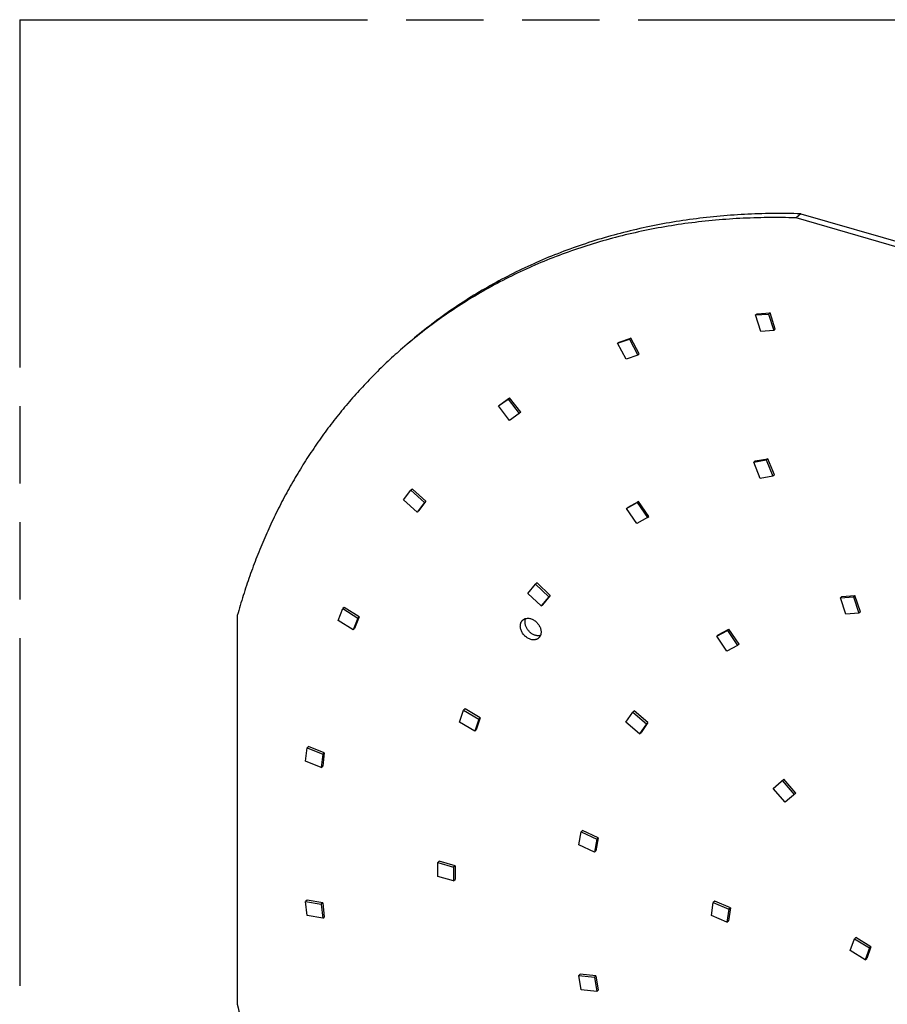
# Model space of a CAD drawing. Header units: millimetres. Extents: x 0 to 210, y 0 to 297.
# Tile 9 of 30: x 50 to 72, y 233 to 258. Entities that reach past the tile are written whole.
import ezdxf

# ---------------------------------------------------------------- set-up
doc = ezdxf.new("R2010")
doc.units = ezdxf.units.MM
doc.header["$LTSCALE"] = 19.36
doc.linetypes.add('PHANTOM', pattern=[0.8, 0.45, -0.05, 0.1, -0.05, 0.1, -0.05])
doc.layers.get('0').update_dxf_attribs({"linetype": 'CONTINUOUS'})
doc.layers.add('DEFAULT_3', color=7, linetype='PHANTOM')

msp = doc.modelspace()

# ---------------------------------------------------------------- linework, layer by layer
at = {"color": 7, "linetype": 'Continuous'}
for p, q in [((69.69375, 252.81746), (69.57589, 252.7154)), ((69.69375, 252.81746), (79.4353, 250.00532)), ((79.31744, 249.90325), (69.57589, 252.7154)), ((68.59791, 250.31645), (68.92487, 250.3365)), ((68.92487, 250.3365), (68.88773, 250.30434)), ((69.05566, 249.92508), (68.92487, 250.3365)), ((68.56077, 250.28428), (68.59791, 250.31645)), ((68.56077, 250.28428), (68.88773, 250.30434)), ((68.69156, 249.87286), (68.56077, 250.28428)), ((68.88773, 250.30434), (69.01852, 249.89291)), ((69.01852, 249.89291), (68.69156, 249.87286)), ((69.05566, 249.92508), (69.01852, 249.89291)), ((65.10713, 249.57487), (65.40045, 249.67449)), ((65.10713, 249.57487), (65.14428, 249.60703)), ((65.14428, 249.60703), (65.43759, 249.70666)), ((65.43759, 249.70666), (65.40045, 249.67449)), ((65.40045, 249.67449), (65.61108, 249.27847)), ((65.64822, 249.31064), (65.43759, 249.70666)), ((59.83483, 249.55281), (59.71698, 249.45075)), ((65.31776, 249.17885), (65.10713, 249.57487)), ((65.61108, 249.27847), (65.31776, 249.17885)), ((65.64822, 249.31064), (65.61108, 249.27847)), ((62.11808, 248.00438), (62.36302, 248.17863)), ((62.15522, 248.03655), (62.40016, 248.2108)), ((62.40016, 248.2108), (62.36302, 248.17863)), ((62.36302, 248.17863), (62.64297, 247.81788)), ((62.68011, 247.85005), (62.40016, 248.2108)), ((62.11808, 248.00438), (62.15522, 248.03655)), ((62.39803, 247.64363), (62.11808, 248.00438)), ((62.64297, 247.81788), (62.39803, 247.64363)), ((62.68011, 247.85005), (62.64297, 247.81788)), ((68.51583, 246.59855), (68.83093, 246.65151)), ((68.51583, 246.59855), (68.55298, 246.63072)), ((68.55298, 246.63072), (68.86808, 246.68368)), ((68.86808, 246.68368), (68.83093, 246.65151)), ((68.83093, 246.65151), (68.99541, 246.24392)), ((69.03255, 246.27608), (68.86808, 246.68368)), ((68.68031, 246.19096), (68.51583, 246.59855)), ((68.99541, 246.24392), (68.68031, 246.19096)), ((69.03255, 246.27608), (68.99541, 246.24392)), ((59.74563, 245.6519), (59.92992, 245.89202)), ((59.96707, 245.92419), (59.92992, 245.89202)), ((59.92992, 245.89202), (60.26515, 245.58463)), ((60.30229, 245.6168), (59.96707, 245.92419)), ((60.08086, 245.34451), (59.74563, 245.6519)), ((60.26515, 245.58463), (60.08086, 245.34451)), ((60.30229, 245.6168), (60.118, 245.37668)), ((60.30229, 245.6168), (60.26515, 245.58463)), ((65.33135, 245.43504), (65.5952, 245.58333)), ((65.33135, 245.43504), (65.36849, 245.46721)), ((65.58787, 245.05944), (65.33135, 245.43504)), ((65.36849, 245.46721), (65.63235, 245.6155)), ((65.63235, 245.6155), (65.5952, 245.58333)), ((65.5952, 245.58333), (65.85173, 245.20773)), ((65.88887, 245.2399), (65.63235, 245.6155)), ((60.08086, 245.34451), (60.118, 245.37668)), ((65.85173, 245.20773), (65.58787, 245.05944)), ((65.85173, 245.20773), (65.88887, 245.2399)), ((62.85907, 243.31074), (63.05251, 243.54227)), ((63.08965, 243.57444), (63.05251, 243.54227)), ((63.05251, 243.54227), (63.38093, 243.22639)), ((63.41807, 243.25856), (63.08965, 243.57444)), ((63.18749, 242.99486), (62.85907, 243.31074)), ((63.38093, 243.22639), (63.18749, 242.99486)), ((63.41807, 243.25856), (63.22464, 243.02703)), ((63.41807, 243.25856), (63.38093, 243.22639)), ((70.68828, 243.20242), (70.72543, 243.23459)), ((70.68828, 243.20242), (71.0138, 243.22693)), ((70.82368, 242.79131), (70.68828, 243.20242)), ((70.72543, 243.23459), (71.05095, 243.25909)), ((71.05095, 243.25909), (71.0138, 243.22693)), ((71.0138, 243.22693), (71.1492, 242.81582)), ((71.18635, 242.84798), (71.05095, 243.25909)), ((58.10832, 242.6346), (58.2227, 242.92857)), ((58.25985, 242.96073), (58.2227, 242.92857)), ((58.2227, 242.92857), (58.5964, 242.68997)), ((58.63354, 242.72214), (58.25985, 242.96073)), ((63.18749, 242.99486), (63.22464, 243.02703)), ((55.57971, 242.75956), (55.57971, 233.01801)), ((58.5964, 242.68997), (58.48202, 242.39601)), ((58.63354, 242.72214), (58.51916, 242.42818)), ((58.63354, 242.72214), (58.5964, 242.68997)), ((71.1492, 242.81582), (70.82368, 242.79131)), ((71.18635, 242.84798), (71.1492, 242.81582)), ((58.48202, 242.39601), (58.10832, 242.6346)), ((58.48202, 242.39601), (58.51916, 242.42818)), ((67.58947, 242.23862), (67.85485, 242.38465)), ((67.58947, 242.23862), (67.62661, 242.27078)), ((67.84392, 241.86187), (67.58947, 242.23862)), ((67.62661, 242.27078), (67.892, 242.41682)), ((67.892, 242.41682), (67.85485, 242.38465)), ((67.85485, 242.38465), (68.10931, 242.0079)), ((68.14645, 242.04007), (67.892, 242.41682)), ((68.10931, 242.0079), (67.84392, 241.86187)), ((68.14645, 242.04007), (68.10931, 242.0079)), ((61.14754, 240.08314), (61.24816, 240.38557)), ((61.2853, 240.41774), (61.24816, 240.38557)), ((61.24816, 240.38557), (61.62699, 240.16122)), ((61.66413, 240.19339), (61.2853, 240.41774)), ((65.31222, 240.0887), (65.48542, 240.3387)), ((65.52256, 240.37086), (65.48542, 240.3387)), ((65.48542, 240.3387), (65.82828, 240.04177)), ((65.86542, 240.07394), (65.52256, 240.37086)), ((61.52637, 239.85879), (61.14754, 240.08314)), ((61.62699, 240.16122), (61.52637, 239.85879)), ((61.66413, 240.19339), (61.56352, 239.89096)), ((61.66413, 240.19339), (61.62699, 240.16122)), ((65.65507, 239.79177), (65.31222, 240.0887)), ((65.82828, 240.04177), (65.65507, 239.79177)), ((65.86542, 240.07394), (65.69222, 239.82394)), ((65.86542, 240.07394), (65.82828, 240.04177)), ((61.52637, 239.85879), (61.56352, 239.89096)), ((65.65507, 239.79177), (65.69222, 239.82394)), ((57.3652, 239.4729), (57.32806, 239.44073)), ((57.7586, 239.31499), (57.3652, 239.4729)), ((57.28926, 239.1077), (57.32806, 239.44073)), ((57.32806, 239.44073), (57.72146, 239.28282)), ((57.72146, 239.28282), (57.68266, 238.94979)), ((57.7586, 239.31499), (57.71981, 238.98196)), ((57.7586, 239.31499), (57.72146, 239.28282)), ((57.68266, 238.94979), (57.28926, 239.1077)), ((57.68266, 238.94979), (57.71981, 238.98196)), ((69.00484, 238.42611), (69.26888, 238.65453)), ((69.00484, 238.42611), (69.26888, 238.65453)), ((69.23174, 238.62236), (69.53089, 238.27669)), ((69.56803, 238.30886), (69.26888, 238.65453)), ((69.30399, 238.08044), (69.00484, 238.42611)), ((69.56803, 238.30886), (69.30399, 238.08044)), ((64.13283, 237.01288), (64.19298, 237.33666)), ((64.23012, 237.36883), (64.19298, 237.33666)), ((64.19298, 237.33666), (64.58287, 237.15537)), ((64.62001, 237.18754), (64.23012, 237.36883)), ((64.52272, 236.83158), (64.13283, 237.01288)), ((64.58287, 237.15537), (64.52272, 236.83158)), ((64.62001, 237.18754), (64.55986, 236.86375)), ((64.62001, 237.18754), (64.58287, 237.15537)), ((64.52272, 236.83158), (64.55986, 236.86375)), ((60.63976, 236.60128), (60.60262, 236.56911)), ((60.60262, 236.2227), (60.60262, 236.56911)), ((60.60262, 236.56911), (60.99852, 236.45483)), ((61.03566, 236.48699), (60.63976, 236.60128)), ((61.03566, 236.48699), (60.99852, 236.45483)), ((60.99852, 236.45483), (60.99852, 236.10842)), ((61.03566, 236.48699), (61.03566, 236.14058)), ((60.99852, 236.10842), (60.60262, 236.2227)), ((60.99852, 236.10842), (61.03566, 236.14058)), ((57.3264, 235.62925), (57.28926, 235.59708)), ((57.32806, 235.24165), (57.28926, 235.59708)), ((57.28926, 235.59708), (57.68266, 235.52786)), ((57.71981, 235.56002), (57.3264, 235.62925)), ((57.71981, 235.56002), (57.68266, 235.52786)), ((57.68266, 235.52786), (57.72146, 235.17243)), ((57.71981, 235.56002), (57.7586, 235.20459)), ((67.45369, 235.24298), (67.50297, 235.57164)), ((67.54012, 235.60381), (67.50297, 235.57164)), ((67.50297, 235.57164), (67.89484, 235.40219)), ((67.93199, 235.43436), (67.54012, 235.60381)), ((67.89484, 235.40219), (67.84556, 235.07354)), ((67.93199, 235.43436), (67.8827, 235.1057)), ((67.93199, 235.43436), (67.89484, 235.40219)), ((57.72146, 235.17243), (57.32806, 235.24165)), ((57.72146, 235.17243), (57.7586, 235.20459)), ((67.84556, 235.07354), (67.45369, 235.24298)), ((67.84556, 235.07354), (67.8827, 235.1057)), ((70.93209, 234.36211), (71.03916, 234.66064)), ((71.07631, 234.69281), (71.03916, 234.66064)), ((71.03916, 234.66064), (71.41568, 234.42959)), ((71.45282, 234.46175), (71.07631, 234.69281)), ((71.3086, 234.13105), (70.93209, 234.36211)), ((71.41568, 234.42959), (71.3086, 234.13105)), ((71.45282, 234.46175), (71.34575, 234.16322)), ((71.45282, 234.46175), (71.41568, 234.42959)), ((71.3086, 234.13105), (71.34575, 234.16322)), ((64.16998, 233.77293), (64.13283, 233.74077)), ((64.19298, 233.38226), (64.13283, 233.74077)), ((64.13283, 233.74077), (64.52272, 233.69696)), ((64.55986, 233.72913), (64.16998, 233.77293)), ((64.55986, 233.72913), (64.52272, 233.69696)), ((64.52272, 233.69696), (64.58287, 233.33845)), ((64.55986, 233.72913), (64.62001, 233.37061)), ((64.58287, 233.33845), (64.19298, 233.38226)), ((64.58287, 233.33845), (64.62001, 233.37061))]:
    msp.add_line(p, q, dxfattribs=at)
for points, knots in [([(69.69375, 252.81746), (69.45749, 252.82467), (69.10377, 252.82838), (68.63364, 252.81876), (68.16884, 252.79958), (67.59331, 252.75766), (66.91076, 252.67837), (66.23912, 252.57034), (65.57932, 252.43371), (64.93233, 252.26869), (64.29907, 252.07549), (63.68044, 251.85439), (63.07732, 251.60571), (62.4906, 251.3298), (61.9211, 251.02705), (61.36964, 250.69789), (60.83702, 250.34279), (60.32401, 249.96228), (59.99548, 249.69193), (59.83483, 249.55281)], [0, 0, 0, 0, 0.06669826, 0.09977768, 0.13267917, 0.19795558, 0.26255578, 0.32650918, 0.38984983, 0.45261634, 0.5148517, 0.57660307, 0.63792152, 0.69886172, 0.75948152, 0.81984153, 0.88000466, 0.94003554, 1, 1, 1, 1]), ([(69.57589, 252.7154), (69.33963, 252.72261), (68.98592, 252.72631), (68.51578, 252.71669), (68.05098, 252.69751), (67.47545, 252.65559), (66.79291, 252.5763), (66.12126, 252.46827), (65.46147, 252.33165), (64.81448, 252.16662), (64.18121, 251.97342), (63.56258, 251.75232), (62.95947, 251.50364), (62.37274, 251.22773), (61.80324, 250.92498), (61.25178, 250.59582), (60.71916, 250.24072), (60.20616, 249.86021), (59.87762, 249.58987), (59.71698, 249.45075)], [0, 0, 0, 0, 0.06669826, 0.09977768, 0.13267917, 0.19795558, 0.26255578, 0.32650918, 0.38984983, 0.45261634, 0.5148517, 0.57660307, 0.63792152, 0.69886172, 0.75948152, 0.81984153, 0.88000466, 0.94003554, 1, 1, 1, 1]), ([(59.71698, 249.45075), (59.59444, 249.34462), (59.35333, 249.12758), (59.00428, 248.78819), (58.66805, 248.43523), (58.34494, 248.06898), (58.03521, 247.68974), (57.73912, 247.29785), (57.45691, 246.89361), (57.18882, 246.47738), (56.93508, 246.04949), (56.69589, 245.6103), (56.47144, 245.16018), (56.26194, 244.69951), (56.06754, 244.22866), (55.88841, 243.74803), (55.72471, 243.25803), (55.62631, 242.92664), (55.57971, 242.75956)], [0, 0, 0, 0, 0.06093283, 0.12190497, 0.18295552, 0.24412318, 0.30544604, 0.36696136, 0.42870546, 0.49071348, 0.55301923, 0.61565508, 0.67865181, 0.74203845, 0.80584224, 0.87008853, 0.93480067, 1, 1, 1, 1]), ([(62.73242, 242.64389), (62.73673, 242.64762), (62.74574, 242.65466), (62.76029, 242.66382), (62.77582, 242.67157), (62.79223, 242.67784), (62.80942, 242.68261), (62.83348, 242.68696), (62.86512, 242.68841), (62.90405, 242.68389), (62.94349, 242.67327), (62.98255, 242.65681), (63.02035, 242.6349), (63.05605, 242.60804), (63.09972, 242.5665), (63.13605, 242.51785), (63.16283, 242.46468), (63.1775, 242.4239), (63.1865, 242.38294), (63.18863, 242.35553), (63.18863, 242.34211)], [0, 0, 0, 0, 0.02592934, 0.05197382, 0.07824448, 0.10484438, 0.13186544, 0.15938592, 0.21611023, 0.27538208, 0.33725352, 0.40154688, 0.46789374, 0.53577868, 0.6045838, 0.7420087, 0.80949833, 0.87528439, 0.93889039, 1, 1, 1, 1]), ([(62.78687, 242.59418), (62.78687, 242.60187), (62.78754, 242.61706), (62.79066, 242.63936), (62.79586, 242.66069), (62.80074, 242.67431), (62.80351, 242.68088)], [0, 0, 0, 0, 0.25965625, 0.51260249, 0.75918727, 1, 1, 1, 1]), ([(62.66901, 242.49211), (62.66901, 242.49974), (62.66967, 242.5148), (62.67274, 242.53692), (62.67786, 242.5581), (62.68497, 242.57816), (62.69404, 242.59695), (62.70499, 242.61431), (62.71773, 242.6301), (62.72736, 242.63951), (62.73242, 242.64389)], [0, 0, 0, 0, 0.13483458, 0.26621365, 0.39431356, 0.51943257, 0.64198854, 0.76250966, 0.88161717, 1, 1, 1, 1]), ([(63.12521, 242.19033), (63.12091, 242.18661), (63.1119, 242.17957), (63.09734, 242.1704), (63.08182, 242.16266), (63.06541, 242.15639), (63.04822, 242.15162), (63.02416, 242.14726), (62.99252, 242.14582), (62.95358, 242.15034), (62.91414, 242.16096), (62.87509, 242.17742), (62.83729, 242.19932), (62.80158, 242.22619), (62.75791, 242.26772), (62.72159, 242.31638), (62.6948, 242.36955), (62.68013, 242.41033), (62.67113, 242.45129), (62.66901, 242.4787), (62.66901, 242.49211)], [0, 0, 0, 0, 0.02592934, 0.05197382, 0.07824448, 0.10484438, 0.13186544, 0.15938592, 0.21611023, 0.27538208, 0.33725352, 0.40154688, 0.46789374, 0.53577868, 0.6045838, 0.7420087, 0.80949833, 0.87528439, 0.93889039, 1, 1, 1, 1]), ([(63.17198, 242.25541), (63.162, 242.2528), (63.14121, 242.24911), (63.109, 242.24822), (63.07579, 242.25187), (63.03022, 242.26287), (62.98565, 242.28258), (62.94397, 242.3094), (62.91398, 242.33328), (62.8862, 242.36026), (62.85289, 242.39958), (62.82562, 242.44324), (62.80576, 242.48955), (62.79498, 242.52455), (62.7884, 242.55947), (62.78687, 242.58275), (62.78687, 242.59418)], [0, 0, 0, 0, 0.05358761, 0.10910528, 0.16675074, 0.22656631, 0.35199209, 0.4172533, 0.48364235, 0.55070657, 0.61796222, 0.75092804, 0.81588039, 0.8792267, 0.9406654, 1, 1, 1, 1]), ([(63.18863, 242.34211), (63.18863, 242.33449), (63.18796, 242.31943), (63.18489, 242.29731), (63.17978, 242.27613), (63.17267, 242.25607), (63.1636, 242.23728), (63.15265, 242.21991), (63.13991, 242.20412), (63.13027, 242.19472), (63.12521, 242.19033)], [0, 0, 0, 0, 0.13483458, 0.26621365, 0.39431356, 0.51943257, 0.64198854, 0.76250966, 0.88161717, 1, 1, 1, 1]), ([(55.57971, 233.01801), (55.68865, 232.56457), (55.87273, 231.88647), (56.15688, 230.99084), (56.4701, 230.09119), (56.91187, 228.97318), (57.51787, 227.6513), (58.19876, 226.35065), (58.95153, 225.07699), (59.77285, 223.83595), (60.65909, 222.633), (61.60632, 221.47346), (62.61036, 220.36245), (63.66678, 219.30489), (64.7709, 218.30545), (65.72846, 217.52325), (66.51396, 216.93067), (67.30787, 216.36344), (68.31986, 215.69859), (69.15458, 215.21186), (69.57589, 214.98147)], [0, 0, 0, 0, 0.05960802, 0.08974567, 0.12009095, 0.18135621, 0.24331813, 0.30587608, 0.36892189, 0.43234129, 0.49601549, 0.5598226, 0.62363915, 0.68734156, 0.75080761, 0.81391792, 0.84530614, 0.87656273, 0.93862229, 1, 1, 1, 1])]:
    msp.add_open_spline(points, degree=3, knots=knots, dxfattribs=at)
at = {"layer": 'DEFAULT_3', "color": 91, "linetype": 'PHANTOM', "true_color": 0x80ff80}
for q in [(50.12864, 207.68), (150.12864, 257.68)]:
    msp.add_line((50.12864, 257.68), q, dxfattribs=at)

doc.saveas('drawing.dxf')
